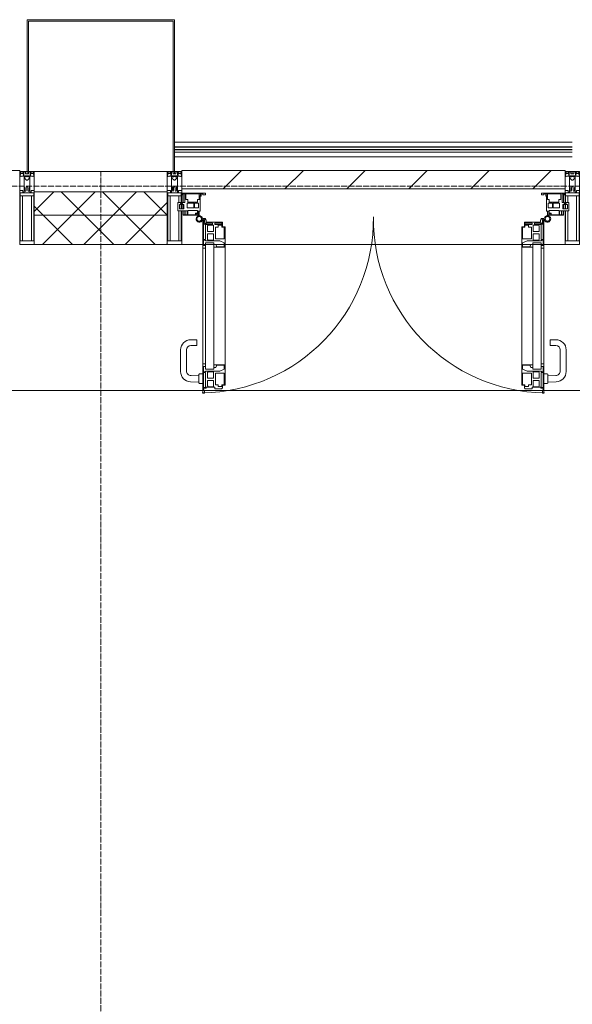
# Model space of a CAD drawing. Header units: millimetres. Extents: x 5617 to 183965, y 7718 to 172958.
# Tile 58 of 120: x 61247 to 63140, y 30297 to 33670. Entities that reach past the tile are written whole.
import ezdxf

# ---------------------------------------------------------------- set-up
doc = ezdxf.new("R2010")
doc.units = ezdxf.units.MM
doc.linetypes.add('ADSK_Линия сетки', pattern=[25, 20, -2.5, 0, -2.5])
doc.linetypes.add('Линия сетки', pattern=[25, 20, -2.5, 0, -2.5])
for name, color, linetype, lineweight in [('Двери', 7, 'Continuous', 18), ('Импосты витража', 7, 'Continuous', 18), ('Колонны', 7, 'Continuous', 18), ('Ограждение', 7, 'Continuous', 18), ('Оси', 7, 'Continuous', 9), ('Панели витража', 7, 'Continuous', 18), ('Перекрытия', 7, 'Continuous', 18), ('Поручни', 7, 'Continuous', 18), ('Стены разрез', 7, 'Continuous', 40), ('Стены штриховка', 7, 'Continuous', 40), ('Элементы узлов', 7, 'Continuous', 18)]:
    doc.layers.add(name, color=color, linetype=linetype, lineweight=lineweight)
pattern_1 = [(45, (0, 0), (-70.71068, 70.71068), []), (135, (0, 0), (-70.71068, -70.71068), [])]

# ---------------------------------------------------------------- blocks, each defined once
blk = doc.blocks.new('135_SLK_K4_AR_rvt-1-МКСС_К4_L05_18_600_')
at = {"layer": 'Перекрытия', "color": 254, "true_color": 0xcccccc}
for p, q in [((111900, 32400), (108200, 32400)), ((111904.2, 32400), (111902.1, 32400)), ((113062.4, 32400), (111905.1, 32400)), ((113065.4, 32400), (113063.3, 32400)), ((113250, 32400), (113067.5, 32400))]:
    blk.add_line(p, q, dxfattribs=at)
blk = doc.blocks.new('A_PAN_ALU_Door_Double - EXT_1_Double_EQ-7512148-МКСС_К4_L05_18_600_')
at = {"layer": 'Двери', "color": 254, "lineweight": 5, "true_color": 0xcccccc}
for p, q in [((-575.1, -160.7), (-585.4, -160.7)), ((-583.7, -164.2), (-583.7, -262.2)), ((-581.6, -179.2), (-581.6, -164.2)), ((-581.6, -164.2), (-578.6, -164.2)), ((-578.6, -164.2), (-578.6, -174.5)), ((-575.1, -165.6), (-575.1, -160.7)), ((-572.4, -165.6), (-575.1, -165.6)), ((-572.4, -173.3), (-572.4, -165.6)), ((572.4, -165.6), (575.1, -165.6)), ((572.4, -173.3), (572.4, -165.6)), ((575.1, -160.7), (585.4, -160.7)), ((575.1, -165.6), (575.1, -160.7)), ((581.6, -164.2), (578.6, -164.2)), ((578.6, -164.2), (578.6, -174.5)), ((581.6, -179.2), (581.6, -164.2)), ((583.7, -164.2), (583.7, -262.2)), ((-572.9, -179.2), (-581.6, -179.2)), ((-581.6, -233.4), (-581.6, -180.9)), ((-581.6, -180.9), (-574.6, -180.9)), ((-575.5, -177.5), (-551.3, -177.5)), ((-574.6, -180.9), (-574.6, -233.4)), ((-572.9, -182.2), (-572.9, -179.2)), ((-551.3, -182.2), (-572.9, -182.2)), ((-517.1, -173.3), (-572.4, -173.3)), ((-567.6, -186.7), (-566.1, -184)), ((-567.6, -205.7), (-567.6, -186.7)), ((-566.1, -184), (-547.7, -184)), ((-551.3, -177.5), (-551.3, -182.2)), ((-547.7, -184), (-547.7, -205.7)), ((-543.6, -182.2), (-543.6, -176.7)), ((-543.6, -176.7), (-518.6, -176.7)), ((-518.6, -182.2), (-543.6, -182.2)), ((-541.3, -230.6), (-541.3, -191)), ((-541.3, -191), (-531.2, -191)), ((-531.2, -191), (-531.2, -184.4)), ((-531.2, -184.4), (-518.8, -184.4)), ((-518.8, -184.4), (-518.8, -191)), ((-518.8, -191), (-510.6, -191)), ((-518.6, -176.7), (-518.6, -182.2)), ((-517.1, -189.3), (-517.1, -173.3)), ((-508.2, -189.3), (-517.1, -189.3)), ((-510.6, -191), (-510.6, -230.6)), ((-508.2, -259.2), (-508.2, -189.3)), ((508.2, -189.3), (517.1, -189.3)), ((508.2, -259.2), (508.2, -189.3)), ((510.6, -191), (510.6, -230.6)), ((518.8, -191), (510.6, -191)), ((517.1, -173.3), (572.4, -173.3)), ((517.1, -189.3), (517.1, -173.3)), ((518.6, -176.7), (518.6, -182.2)), ((543.6, -176.7), (518.6, -176.7)), ((518.6, -182.2), (543.6, -182.2)), ((518.8, -184.4), (518.8, -191)), ((531.2, -184.4), (518.8, -184.4)), ((531.2, -191), (531.2, -184.4)), ((541.3, -191), (531.2, -191)), ((541.3, -230.6), (541.3, -191)), ((543.6, -182.2), (543.6, -176.7)), ((547.7, -184), (547.7, -205.7)), ((566.1, -184), (547.7, -184)), ((551.3, -177.5), (551.3, -182.2)), ((575.5, -177.5), (551.3, -177.5)), ((551.3, -182.2), (572.9, -182.2)), ((567.6, -186.7), (566.1, -184)), ((567.6, -205.7), (567.6, -186.7)), ((572.9, -179.2), (581.6, -179.2)), ((572.9, -182.2), (572.9, -179.2)), ((574.6, -180.9), (574.6, -233.4)), ((581.6, -180.9), (574.6, -180.9)), ((581.6, -233.4), (581.6, -180.9)), ((-574.6, -233.4), (-581.6, -233.4)), ((-581.6, -253.1), (-581.6, -235.1)), ((-581.6, -235.1), (-575.4, -235.1)), ((-575.4, -235.1), (-575.4, -237.1)), ((-547.7, -205.7), (-567.6, -205.7)), ((-567.6, -232.6), (-567.6, -213.6)), ((-567.6, -213.6), (-547.7, -213.6)), ((-566.1, -235.3), (-567.6, -232.6)), ((-547.7, -235.3), (-566.1, -235.3)), ((-547.7, -213.6), (-547.7, -235.3)), ((-510.6, -230.6), (-541.3, -230.6)), ((510.6, -230.6), (541.3, -230.6)), ((547.7, -205.7), (567.6, -205.7)), ((567.6, -213.6), (547.7, -213.6)), ((547.7, -213.6), (547.7, -235.3)), ((547.7, -235.3), (566.1, -235.3)), ((566.1, -235.3), (567.6, -232.6)), ((567.6, -232.6), (567.6, -213.6)), ((574.6, -233.4), (581.6, -233.4)), ((575.4, -235.1), (575.4, -237.1)), ((581.6, -235.1), (575.4, -235.1)), ((581.6, -253.1), (581.6, -235.1)), ((-583.7, -244.2), (-583.7, -677.3)), ((-583.7, -262.2), (-574.6, -262.2)), ((-574.6, -253.1), (-581.6, -253.1)), ((-575.4, -237.1), (-526.4, -237.1)), ((-574.6, -244.2), (-546, -244.2)), ((-574.6, -244.2), (-574.6, -677.3)), ((-574.6, -262.2), (-574.6, -253.1)), ((-546, -677.3), (-546, -244.2)), ((-539.3, -249.6), (-546, -249.6)), ((-546, -249.6), (-546, -259.2)), ((-546, -259.2), (-508.2, -259.2)), ((-537.1, -255.7), (-539.3, -249.6)), ((-537.1, -257.7), (-537.1, -255.7)), ((-510.6, -257.7), (-537.1, -257.7)), ((-526.4, -237.1), (-510.6, -244.7)), ((-510.6, -244.7), (-510.6, -257.7)), ((-508.2, -662.3), (-508.2, -259.2)), ((546, -259.2), (508.2, -259.2)), ((508.2, -662.3), (508.2, -259.2)), ((526.4, -237.1), (510.6, -244.7)), ((510.6, -244.7), (510.6, -257.7)), ((510.6, -257.7), (537.1, -257.7)), ((575.4, -237.1), (526.4, -237.1)), ((537.1, -255.7), (539.3, -249.6)), ((537.1, -257.7), (537.1, -255.7)), ((539.3, -249.6), (546, -249.6)), ((546, -677.3), (546, -244.2)), ((574.6, -244.2), (546, -244.2)), ((546, -249.6), (546, -259.2)), ((574.6, -244.2), (574.6, -677.3)), ((574.6, -253.1), (581.6, -253.1)), ((574.6, -262.2), (574.6, -253.1)), ((583.7, -262.2), (574.6, -262.2)), ((583.7, -244.2), (583.7, -677.3)), ((-574.6, -659.3), (-583.7, -659.3)), ((-583.7, -659.3), (-583.7, -758.9)), ((-574.6, -659.3), (-583.7, -659.3)), ((-583.7, -659.3), (-583.7, -758.9)), ((-581.6, -686.5), (-581.6, -668.4)), ((-581.6, -668.4), (-574.6, -668.4)), ((-581.6, -686.5), (-581.6, -668.4)), ((-581.6, -668.4), (-574.6, -668.4)), ((-574.6, -668.4), (-574.6, -659.3)), ((-574.6, -668.4), (-574.6, -659.3)), ((-508.2, -662.3), (-546, -662.3)), ((-546, -662.3), (-546, -672)), ((-508.2, -662.3), (-546, -662.3)), ((-546, -662.3), (-546, -672)), ((-546, -672), (-539.3, -672)), ((-546, -672), (-539.3, -672)), ((-539.3, -672), (-537.1, -665.9)), ((-539.3, -672), (-537.1, -665.9)), ((-537.1, -665.9), (-537.1, -663.8)), ((-537.1, -663.8), (-510.6, -663.8)), ((-537.1, -665.9), (-537.1, -663.8)), ((-537.1, -663.8), (-510.6, -663.8)), ((-510.6, -663.8), (-510.6, -676.8)), ((-510.6, -663.8), (-510.6, -676.8)), ((-508.2, -732.3), (-508.2, -662.3)), ((-508.2, -732.3), (-508.2, -662.3)), ((508.2, -662.3), (546, -662.3)), ((508.2, -732.3), (508.2, -662.3)), ((508.2, -662.3), (546, -662.3)), ((508.2, -732.3), (508.2, -662.3)), ((510.6, -663.8), (510.6, -676.8)), ((537.1, -663.8), (510.6, -663.8)), ((510.6, -663.8), (510.6, -676.8)), ((537.1, -663.8), (510.6, -663.8)), ((537.1, -665.9), (537.1, -663.8)), ((537.1, -665.9), (537.1, -663.8)), ((539.3, -672), (537.1, -665.9)), ((539.3, -672), (537.1, -665.9)), ((546, -672), (539.3, -672)), ((546, -672), (539.3, -672)), ((546, -662.3), (546, -672)), ((546, -662.3), (546, -672)), ((574.6, -659.3), (583.7, -659.3)), ((574.6, -668.4), (574.6, -659.3)), ((574.6, -659.3), (583.7, -659.3)), ((574.6, -668.4), (574.6, -659.3)), ((581.6, -668.4), (574.6, -668.4)), ((581.6, -668.4), (574.6, -668.4)), ((581.6, -686.5), (581.6, -668.4)), ((581.6, -686.5), (581.6, -668.4)), ((583.7, -659.3), (583.7, -758.9)), ((583.7, -659.3), (583.7, -758.9)), ((-575.4, -686.5), (-581.6, -686.5)), ((-575.4, -686.5), (-581.6, -686.5)), ((-581.6, -740.6), (-581.6, -688.2)), ((-581.6, -688.2), (-574.6, -688.2)), ((-581.6, -740.6), (-581.6, -688.2)), ((-581.6, -688.2), (-574.6, -688.2)), ((-526.4, -684.5), (-575.4, -684.5)), ((-575.4, -684.5), (-575.4, -686.5)), ((-526.4, -684.5), (-575.4, -684.5)), ((-575.4, -684.5), (-575.4, -686.5)), ((-574.6, -677.3), (-546, -677.3)), ((-574.6, -688.2), (-574.6, -740.6)), ((-574.6, -688.2), (-574.6, -740.6)), ((-567.6, -688.9), (-566.1, -686.3)), ((-567.6, -688.9), (-566.1, -686.3)), ((-567.6, -708), (-567.6, -688.9)), ((-567.6, -708), (-567.6, -688.9)), ((-547.7, -708), (-567.6, -708)), ((-547.7, -708), (-567.6, -708)), ((-566.1, -686.3), (-547.7, -686.3)), ((-566.1, -686.3), (-547.7, -686.3)), ((-547.7, -686.3), (-547.7, -708)), ((-547.7, -686.3), (-547.7, -708)), ((-541.3, -730.5), (-541.3, -691)), ((-541.3, -691), (-510.6, -691)), ((-541.3, -730.5), (-541.3, -691)), ((-541.3, -691), (-510.6, -691)), ((-510.6, -676.8), (-526.4, -684.5)), ((-510.6, -676.8), (-526.4, -684.5)), ((-510.6, -691), (-510.6, -730.6)), ((-510.6, -691), (-510.6, -730.6)), ((510.6, -676.8), (526.4, -684.5)), ((510.6, -676.8), (526.4, -684.5)), ((541.3, -691), (510.6, -691)), ((510.6, -691), (510.6, -730.6)), ((541.3, -691), (510.6, -691)), ((510.6, -691), (510.6, -730.6)), ((526.4, -684.5), (575.4, -684.5)), ((526.4, -684.5), (575.4, -684.5)), ((541.3, -730.5), (541.3, -691)), ((541.3, -730.5), (541.3, -691)), ((574.6, -677.3), (546, -677.3)), ((547.7, -686.3), (547.7, -708)), ((566.1, -686.3), (547.7, -686.3)), ((547.7, -686.3), (547.7, -708)), ((566.1, -686.3), (547.7, -686.3)), ((547.7, -708), (567.6, -708)), ((547.7, -708), (567.6, -708)), ((567.6, -688.9), (566.1, -686.3)), ((567.6, -688.9), (566.1, -686.3)), ((567.6, -708), (567.6, -688.9)), ((567.6, -708), (567.6, -688.9)), ((581.6, -688.2), (574.6, -688.2)), ((574.6, -688.2), (574.6, -740.6)), ((581.6, -688.2), (574.6, -688.2)), ((574.6, -688.2), (574.6, -740.6)), ((575.4, -684.5), (575.4, -686.5)), ((575.4, -684.5), (575.4, -686.5)), ((575.4, -686.5), (581.6, -686.5)), ((575.4, -686.5), (581.6, -686.5)), ((581.6, -740.6), (581.6, -688.2)), ((581.6, -740.6), (581.6, -688.2)), ((-574.6, -740.6), (-581.6, -740.6)), ((-574.6, -740.6), (-581.6, -740.6)), ((-572.9, -742.3), (-572.9, -739.3)), ((-572.9, -739.3), (-543.6, -739.3)), ((-572.9, -742.3), (-572.9, -739.3)), ((-572.9, -739.3), (-543.6, -739.3)), ((-567.6, -734.8), (-567.6, -715.8)), ((-567.6, -715.8), (-547.7, -715.8)), ((-567.6, -734.8), (-567.6, -715.8)), ((-567.6, -715.8), (-547.7, -715.8)), ((-566.1, -737.5), (-567.6, -734.8)), ((-566.1, -737.5), (-567.6, -734.8)), ((-547.7, -737.5), (-566.1, -737.5)), ((-547.7, -737.5), (-566.1, -737.5)), ((-547.7, -715.8), (-547.7, -737.5)), ((-547.7, -715.8), (-547.7, -737.5)), ((-543.6, -739.3), (-543.6, -744.8)), ((-543.6, -739.3), (-543.6, -744.8)), ((-531.2, -730.5), (-541.3, -730.5)), ((-531.2, -730.5), (-541.3, -730.5)), ((-531.2, -737.1), (-531.2, -730.5)), ((-531.2, -737.1), (-531.2, -730.5)), ((-518.8, -737.1), (-531.2, -737.1)), ((-518.8, -737.1), (-531.2, -737.1)), ((-510.6, -730.6), (-518.8, -730.6)), ((-518.8, -730.6), (-518.8, -737.1)), ((-510.6, -730.6), (-518.8, -730.6)), ((-518.8, -730.6), (-518.8, -737.1)), ((-518.6, -744.8), (-518.6, -741.8)), ((-518.6, -741.8), (-517.1, -741.8)), ((-518.6, -744.8), (-518.6, -741.8)), ((-518.6, -741.8), (-517.1, -741.8)), ((-517.1, -741.8), (-517.1, -732.3)), ((-517.1, -732.3), (-508.2, -732.3)), ((-517.1, -741.8), (-517.1, -732.3)), ((-517.1, -732.3), (-508.2, -732.3)), ((517.1, -732.3), (508.2, -732.3)), ((517.1, -732.3), (508.2, -732.3)), ((510.6, -730.6), (518.8, -730.6)), ((510.6, -730.6), (518.8, -730.6)), ((517.1, -741.8), (517.1, -732.3)), ((517.1, -741.8), (517.1, -732.3)), ((518.6, -741.8), (517.1, -741.8)), ((518.6, -741.8), (517.1, -741.8)), ((518.6, -744.8), (518.6, -741.8)), ((518.6, -744.8), (518.6, -741.8)), ((518.8, -730.6), (518.8, -737.1)), ((518.8, -730.6), (518.8, -737.1)), ((518.8, -737.1), (531.2, -737.1)), ((518.8, -737.1), (531.2, -737.1)), ((531.2, -730.5), (541.3, -730.5)), ((531.2, -737.1), (531.2, -730.5)), ((531.2, -730.5), (541.3, -730.5)), ((531.2, -737.1), (531.2, -730.5)), ((543.6, -739.3), (543.6, -744.8)), ((572.9, -739.3), (543.6, -739.3)), ((543.6, -739.3), (543.6, -744.8)), ((572.9, -739.3), (543.6, -739.3)), ((567.6, -715.8), (547.7, -715.8)), ((547.7, -715.8), (547.7, -737.5)), ((567.6, -715.8), (547.7, -715.8)), ((547.7, -715.8), (547.7, -737.5)), ((547.7, -737.5), (566.1, -737.5)), ((547.7, -737.5), (566.1, -737.5)), ((566.1, -737.5), (567.6, -734.8)), ((566.1, -737.5), (567.6, -734.8)), ((567.6, -734.8), (567.6, -715.8)), ((567.6, -734.8), (567.6, -715.8)), ((572.9, -742.3), (572.9, -739.3)), ((572.9, -742.3), (572.9, -739.3)), ((574.6, -740.6), (581.6, -740.6)), ((574.6, -740.6), (581.6, -740.6)), ((-583.7, -758.9), (-578.6, -758.9)), ((-583.7, -758.9), (-578.6, -758.9)), ((-581.6, -750.3), (-581.6, -742.3)), ((-581.6, -742.3), (-572.9, -742.3)), ((-581.6, -750.3), (-581.6, -742.3)), ((-581.6, -742.3), (-572.9, -742.3)), ((-579.8, -750.3), (-581.6, -750.3)), ((-579.8, -750.3), (-581.6, -750.3)), ((-578.6, -748.9), (-579.8, -748.9)), ((-579.8, -748.9), (-579.8, -750.3)), ((-578.6, -748.9), (-579.8, -748.9)), ((-579.8, -748.9), (-579.8, -750.3)), ((-578.6, -758.9), (-578.6, -748.9)), ((-578.6, -758.9), (-578.6, -748.9)), ((-543.6, -744.8), (-518.6, -744.8)), ((-543.6, -744.8), (-518.6, -744.8)), ((543.6, -744.8), (518.6, -744.8)), ((543.6, -744.8), (518.6, -744.8)), ((581.6, -742.3), (572.9, -742.3)), ((581.6, -742.3), (572.9, -742.3)), ((578.6, -748.9), (579.8, -748.9)), ((578.6, -758.9), (578.6, -748.9)), ((578.6, -748.9), (579.8, -748.9)), ((578.6, -758.9), (578.6, -748.9)), ((583.7, -758.9), (578.6, -758.9)), ((583.7, -758.9), (578.6, -758.9)), ((579.8, -748.9), (579.8, -750.3)), ((579.8, -748.9), (579.8, -750.3)), ((579.8, -750.3), (581.6, -750.3)), ((579.8, -750.3), (581.6, -750.3)), ((581.6, -750.3), (581.6, -742.3)), ((581.6, -750.3), (581.6, -742.3))]:
    blk.add_line(p, q, dxfattribs=at)
at = {"layer": 'Двери', "color": 254, "lineweight": 5, "true_color": 0xe5e5e5}
for p, q in [((-625.1, -576.5), (-605.1, -576.5)), ((-605.1, -596.5), (-625.1, -596.5)), ((-605.1, -576.5), (-605.1, -596.5)), ((625.1, -576.5), (605.1, -576.5)), ((605.1, -576.5), (605.1, -596.5)), ((605.1, -596.5), (625.1, -596.5)), ((-660.1, -685.7), (-660.1, -611.5)), ((-640.1, -611.5), (-640.1, -683.8)), ((640.1, -611.5), (640.1, -683.8)), ((660.1, -685.7), (660.1, -611.5)), ((-624.5, -698.8), (-597.6, -697.7)), ((-597.6, -723.5), (-597.6, -696)), ((-595.1, -693.5), (-583.6, -693.5)), ((595.1, -693.5), (583.6, -693.5)), ((597.6, -723.5), (597.6, -696)), ((624.5, -698.8), (597.6, -697.7)), ((-597.6, -721.7), (-626.4, -720.7)), ((-583.6, -726), (-595.1, -726)), ((583.6, -726), (595.1, -726)), ((597.6, -721.7), (626.4, -720.7))]:
    blk.add_line(p, q, dxfattribs=at)
at = {"layer": 'Двери', "color": 254, "lineweight": 5, "true_color": 0xcccccc}
for centre, radius, start, end in [((-596.2, -162.7), 11, 9.9716, 343.953), ((-596.2, -162.6), 8, 90, 270), ((-596.2, -162.6), 8, 270, 90), ((-583.7, -166.3), 2.03, 90, 163.9279), ((583.7, -166.3), 2.03, 16.0721, 90), ((596.2, -162.7), 11, 196.047, 170.0284), ((596.2, -162.6), 8, 90, 270), ((596.2, -162.6), 8, 270, 90), ((-575.5, -174.5), 3, 180, 270), ((575.5, -174.5), 3, 270, 0)]:
    blk.add_arc(centre, radius, start, end, dxfattribs=at)
at = {"layer": 'Двери', "color": 254, "lineweight": 5, "true_color": 0xe5e5e5}
for centre, radius, start, end in [((-596.2, -162.6), 596.2, 270.9387, 0.704), ((596.2, -162.6), 596.2, 179.296, 269.0613), ((-625.1, -611.5), 35, 90, 180), ((-625.1, -611.5), 15, 90, 180), ((625.1, -611.5), 35, 0, 90), ((625.1, -611.5), 15, 0, 90), ((-625.1, -685.7), 35, 180, 267.8055), ((-625.1, -683.8), 15, 180, 272.1944), ((-595.1, -696), 2.5, 90, 180), ((595.1, -696), 2.5, 0, 90), ((625.1, -683.8), 15, 267.8056, 0), ((625.1, -685.7), 35, 272.1945, 0), ((-595.1, -723.5), 2.5, 180, 270), ((595.1, -723.5), 2.5, 270, 0)]:
    blk.add_arc(centre, radius, start, end, dxfattribs=at)
at = {"layer": 'Панели витража', "color": 254, "lineweight": 5, "true_color": 0xcccccc}
for p, q in [((-654.3, -79.5), (-654.3, -74.5)), ((-654.3, -74.5), (-575.3, -74.5)), ((-652.8, -79.5), (-654.3, -79.5)), ((-652.8, -76.7), (-652.8, -79.5)), ((-646.3, -76.7), (-652.8, -76.7)), ((-651.2, -76.7), (-651.2, -106.6)), ((-646.3, -106.6), (-646.3, -76.7)), ((-592, -76.3), (-642.4, -76.3)), ((-642.4, -76.3), (-642.4, -95.5)), ((-642.4, -95.5), (-635.3, -95.5)), ((-635.3, -95.5), (-635.3, -105)), ((-602.1, -95.5), (-595.8, -95.5)), ((-602.1, -105), (-602.1, -95.5)), ((-596.2, -95.5), (-596.2, -76.2)), ((-595.8, -89), (-595, -88.2)), ((-595.8, -95.5), (-595.8, -89)), ((-595, -83.1), (-592, -83.1)), ((-595, -88.2), (-595, -83.1)), ((-593.3, -84.8), (-593.3, -136.5)), ((-590.3, -84.8), (-593.3, -84.8)), ((-592, -83.1), (-592, -76.3)), ((-590.3, -76.5), (-590.3, -84.8)), ((-583.9, -76.5), (-590.3, -76.5)), ((-583.9, -79.5), (-583.9, -76.5)), ((-575.3, -79.5), (-583.9, -79.5)), ((-575.3, -74.5), (-575.3, -79.5)), ((575.3, -74.5), (654.3, -74.5)), ((575.3, -79.5), (575.3, -74.5)), ((583.9, -79.5), (575.3, -79.5)), ((583.9, -76.5), (583.9, -79.5)), ((590.3, -76.5), (583.9, -76.5)), ((590.3, -84.8), (590.3, -76.5)), ((593.3, -84.8), (590.3, -84.8)), ((592, -76.3), (592, -83.1)), ((642.4, -76.3), (592, -76.3)), ((592, -83.1), (595, -83.1)), ((593.3, -136.5), (593.3, -84.8)), ((595, -83.1), (595, -88.2)), ((595, -88.2), (595.8, -89)), ((595.8, -89), (595.8, -95.5)), ((595.8, -95.5), (602.1, -95.5)), ((596.2, -76.2), (596.2, -95.5)), ((602.1, -95.5), (602.1, -105)), ((635.3, -95.5), (642.4, -95.5)), ((635.3, -105), (635.3, -95.5)), ((642.4, -95.5), (642.4, -76.3)), ((646.3, -76.7), (646.3, -106.6)), ((652.8, -76.7), (646.3, -76.7)), ((651.2, -106.6), (651.2, -76.7)), ((652.8, -79.5), (652.8, -76.7)), ((654.3, -79.5), (652.8, -79.5)), ((654.3, -74.5), (654.3, -79.5)), ((-669.2, -106.6), (-660.2, -106.6)), ((-669.2, -135.1), (-669.2, -106.6)), ((-664.2, -113.4), (-664.2, -128.4)), ((-649.2, -113.4), (-664.2, -113.4)), ((-664.2, -128.4), (-649.2, -128.4)), ((-660.2, -106.6), (-660.2, -110.1)), ((-660.2, -110.1), (-653.3, -110.1)), ((-653.3, -106.6), (-646.3, -106.6)), ((-653.3, -110.1), (-653.3, -106.6)), ((-651.2, -113.4), (-651.2, -128.4)), ((-649.2, -128.4), (-649.2, -113.4)), ((-644.3, -134.5), (-644.3, -148.2)), ((-637.3, -134.5), (-644.3, -134.5)), ((-637.8, -108.8), (-637.8, -125)), ((-615.2, -108.8), (-637.8, -108.8)), ((-637.8, -125), (-615.2, -125)), ((-637.3, -148.2), (-637.3, -134.5)), ((-635.9, -134.2), (-635.9, -148.4)), ((-601.9, -134.2), (-635.9, -134.2)), ((-635.3, -105), (-602.1, -105)), ((-615.2, -125), (-615.2, -108.8)), ((-613, -108.8), (-613, -125)), ((-598.7, -108.8), (-613, -108.8)), ((-613, -125), (-598.7, -125)), ((-601.9, -142.8), (-601.9, -134.2)), ((-598.7, -125), (-598.7, -108.8)), ((598.7, -108.8), (598.7, -125)), ((613, -108.8), (598.7, -108.8)), ((598.7, -125), (613, -125)), ((635.9, -134.2), (601.9, -134.2)), ((601.9, -134.2), (601.9, -142.8)), ((602.1, -105), (635.3, -105)), ((613, -125), (613, -108.8)), ((615.2, -108.8), (615.2, -125)), ((637.8, -108.8), (615.2, -108.8)), ((615.2, -125), (637.8, -125)), ((635.9, -148.4), (635.9, -134.2)), ((637.3, -134.5), (637.3, -148.2)), ((644.3, -134.5), (637.3, -134.5)), ((637.8, -125), (637.8, -108.8)), ((644.3, -148.2), (644.3, -134.5)), ((646.3, -106.6), (653.3, -106.6)), ((649.2, -113.4), (649.2, -128.4)), ((664.2, -113.4), (649.2, -113.4)), ((649.2, -128.4), (664.2, -128.4)), ((651.2, -128.4), (651.2, -113.4)), ((653.3, -106.6), (653.3, -110.1)), ((653.3, -110.1), (660.2, -110.1)), ((660.2, -106.6), (669.2, -106.6)), ((660.2, -110.1), (660.2, -106.6)), ((664.2, -128.4), (664.2, -113.4)), ((669.2, -106.6), (669.2, -135.1)), ((-645.9, -135.1), (-669.2, -135.1)), ((-651.2, -135.1), (-651.2, -148.5)), ((-651.2, -148.5), (-645.9, -148.5)), ((-651.2, -150), (-651.2, -148.5)), ((-600.3, -150), (-651.2, -150)), ((-645.9, -148.5), (-645.9, -135.1)), ((-644.3, -148.2), (-637.3, -148.2)), ((-635.9, -148.4), (-608.9, -148.4)), ((-608.9, -142.8), (-601.9, -142.8)), ((-608.9, -148.4), (-608.9, -142.8)), ((-607.5, -144.4), (-607.5, -148.7)), ((-601.5, -144.4), (-607.5, -144.4)), ((-607.5, -148.7), (-601.5, -148.7)), ((-601.5, -148.7), (-601.5, -144.4)), ((-600.3, -136.5), (-600.3, -150)), ((-593.3, -136.5), (-600.3, -136.5)), ((-600.3, -150), (-596.2, -150)), ((-596.2, -150), (-596.2, -136.5)), ((600.3, -136.5), (593.3, -136.5)), ((596.2, -136.5), (596.2, -150)), ((596.2, -150), (600.3, -150)), ((600.3, -150), (600.3, -136.5)), ((651.2, -150), (600.3, -150)), ((601.5, -144.4), (601.5, -148.7)), ((607.5, -144.4), (601.5, -144.4)), ((601.5, -148.7), (607.5, -148.7)), ((601.9, -142.8), (608.9, -142.8)), ((607.5, -148.7), (607.5, -144.4)), ((608.9, -142.8), (608.9, -148.4)), ((608.9, -148.4), (635.9, -148.4)), ((637.3, -148.2), (644.3, -148.2)), ((645.9, -135.1), (645.9, -148.5)), ((669.2, -135.1), (645.9, -135.1)), ((645.9, -148.5), (651.2, -148.5)), ((651.2, -148.5), (651.2, -135.1)), ((651.2, -148.5), (651.2, -150))]:
    blk.add_line(p, q, dxfattribs=at)
blk = doc.blocks.new('Rectangular Mullion - R_InvisibleFrame_50Wx250H-7195305-МКСС_К4_L05_18_600_')
at = {"layer": 'Импосты витража', "color": 254, "lineweight": 5, "true_color": 0xcccccc}
for p, q in [((132872.5, 33090), (131560, 33090)), ((131632.5, 32900), (131560, 32900)), ((131670.3, 32900), (131634.6, 32900)), ((131705.7, 32900), (131677.1, 32900)), ((132724.5, 32900), (131708, 32900)), ((132755.4, 32900), (132726.8, 32900)), ((132797.9, 32900), (132762.2, 32900)), ((132872.5, 32900), (132800, 32900))]:
    blk.add_line(p, q, dxfattribs=at)
blk = doc.blocks.new('Rectangular Mullion - 50Wx250H-2623690-МКСС_К4_L05_18_600_')
at = {"layer": 'Элементы узлов', "color": 254, "lineweight": 5, "true_color": 0xcccccc}
for p, q in [((-25, 65.2), (-25, 250)), ((-25, 250), (0, 250)), ((-23, 237.3), (0, 237.3)), ((-23, 237.3), (-23, 73.6)), ((-14.9, 84), (-14.9, 237.3)), ((25, 250), (0, 250)), ((23, 237.3), (0, 237.3)), ((14.9, 84), (14.9, 237.3)), ((23, 237.3), (23, 73.6)), ((25, 65.2), (25, 250)), ((0, 84), (-23, 84)), ((-0.5, 73.6), (-23, 73.6)), ((-14, 71.3), (-14, 65.2)), ((-10, 71.3), (-14, 71.3)), ((-10, 53), (-10, 71.3)), ((0, 84), (23, 84)), ((0.5, 73.6), (23, 73.6)), ((10, 71.3), (14, 71.3)), ((10, 53), (10, 71.3)), ((14, 71.3), (14, 65.2)), ((-14, 65.2), (-25, 65.2)), ((-8.7, 53), (-10, 53)), ((-10, 53), (-10, 17)), ((-8.7, 53), (-7, 54.7)), ((-7, 65.2), (-5.9, 67.3)), ((-7, 65.2), (-7, 54.7)), ((-4.1, 67.3), (-5.9, 67.3)), ((-4.1, 67.3), (-2.9, 65.1)), ((-2.9, 65.1), (-2.9, 54.6)), ((-1.3, 53), (-2.9, 54.6)), ((0, 53), (-1.3, 53)), ((0, 53), (1.3, 53)), ((1.3, 53), (2.9, 54.6)), ((4.1, 67.3), (2.9, 65.1)), ((2.9, 65.1), (2.9, 54.6)), ((4.1, 67.3), (5.9, 67.3)), ((7, 65.2), (5.9, 67.3)), ((7, 65.2), (7, 54.7)), ((8.7, 53), (7, 54.7)), ((8.7, 53), (10, 53)), ((10, 53), (10, 17)), ((14, 65.2), (25, 65.2)), ((-23.8, 14.6), (-25, 14.2)), ((-25, 0), (-25, 14.2)), ((-22.3, 17), (-23.8, 17)), ((-23.8, 17), (-23.8, 14.6)), ((-22.5, 10.6), (-23.8, 14.6)), ((-22.5, 10.6), (-23.7, 9.9)), ((-23.7, 1.3), (-23.7, 9.9)), ((-23.7, 1.3), (-11.8, 1.3)), ((-23.2, 10.2), (-22.5, 8)), ((-22.5, 8), (-22.5, 4.5)), ((-21.3, 4.5), (-22.5, 4.5)), ((-22.3, 17), (-22.3, 16)), ((-22.3, 16), (-21.3, 16)), ((-19, 17.6), (-21.3, 16)), ((-21.3, 4.5), (-21.3, 6.5)), ((-21.3, 6.5), (-14.2, 6.5)), ((-18.4, 16.6), (-19, 17.6)), ((-7.4, 16.6), (-18.4, 16.6)), ((-14.2, 6.5), (-14.2, 4.5)), ((-13.2, 4.5), (-14.2, 4.5)), ((-13.2, 4.5), (-12.2, 7.2)), ((-12.7, 7.6), (-11.3, 11.4)), ((-12.7, 7.6), (-11.8, 6.9)), ((-12.2, 9), (-12.2, 14.8)), ((-12.2, 14.8), (0, 14.8)), ((-11.8, 1.3), (-11.8, 6.9)), ((-10.5, 11.2), (-11.3, 11.4)), ((-10.5, 1.5), (-10.5, 11.2)), ((-4.8, 1.5), (-10.5, 1.5)), ((-10, 17), (-7.5, 17)), ((-8.5, 23), (-1.5, 30)), ((-8.5, 18.5), (-8.5, 23)), ((-7.5, 18.5), (-8.5, 18.5)), ((-7.5, 17), (-7.5, 18.5)), ((-7.4, 18), (-7.4, 16.6)), ((-2.6, 18), (-7.4, 18)), ((0, 8), (-4.8, 8)), ((-4.8, 1.5), (-4.8, 8)), ((-2.6, 18), (-2.6, 16.8)), ((-2.6, 16.8), (0, 16.8)), ((-1.5, 30), (0, 30)), ((1.5, 30), (0, 30)), ((2.6, 16.8), (0, 16.8)), ((0, 14.8), (0, 16.8)), ((0, 14.8), (0, 16.8)), ((12.2, 14.8), (0, 14.8)), ((0, 0), (0, 8)), ((0, 8), (4.8, 8)), ((0, 0), (0, 8)), ((8.5, 23), (1.5, 30)), ((2.6, 18), (2.6, 16.8)), ((2.6, 18), (7.4, 18)), ((4.8, 1.5), (4.8, 8)), ((4.8, 1.5), (10.5, 1.5)), ((7.4, 18), (7.4, 16.6)), ((7.4, 16.6), (18.4, 16.6)), ((7.5, 18.5), (8.5, 18.5)), ((7.5, 17), (7.5, 18.5)), ((10, 17), (7.5, 17)), ((8.5, 18.5), (8.5, 23)), ((10.5, 11.2), (11.3, 11.4)), ((10.5, 1.5), (10.5, 11.2)), ((12.7, 7.6), (11.3, 11.4)), ((12.7, 7.6), (11.8, 6.9)), ((11.8, 1.3), (11.8, 6.9)), ((23.7, 1.3), (11.8, 1.3)), ((12.2, 9), (12.2, 14.8)), ((13.2, 4.5), (12.2, 7.2)), ((13.2, 4.5), (14.2, 4.5)), ((21.3, 6.5), (14.2, 6.5)), ((14.2, 6.5), (14.2, 4.5)), ((18.4, 16.6), (19, 17.6)), ((19, 17.6), (21.3, 16)), ((22.3, 16), (21.3, 16)), ((21.3, 4.5), (21.3, 6.5)), ((21.3, 4.5), (22.5, 4.5)), ((22.3, 17), (22.3, 16)), ((22.3, 17), (23.8, 17)), ((22.5, 10.6), (23.8, 14.6)), ((22.5, 10.6), (23.7, 9.9)), ((23.2, 10.2), (22.5, 8)), ((22.5, 8), (22.5, 4.5)), ((23.7, 1.3), (23.7, 9.9)), ((23.8, 17), (23.8, 14.6)), ((23.8, 14.6), (25, 14.2)), ((25, 0), (25, 14.2)), ((-25, 0), (0, 0)), ((25, 0), (0, 0))]:
    blk.add_line(p, q, dxfattribs=at)
for centre, start, end in [((-0.5, 73.1), 360, 90), ((0.5, 73.1), 90, 180)]:
    blk.add_arc(centre, 0.5, start, end, dxfattribs=at)
blk = doc.blocks.new('Rectangular Mullion - R_StandardFrame_50Wx250H-V63-МКСС_К4_L05_18_600_')
at = {"layer": 'Импосты витража', "color": 254, "lineweight": 5, "true_color": 0xcccccc}
for p, q in [((-25, 0), (-25, 250)), ((-25, 250), (25, 250)), ((25, 250), (25, 0)), ((0, 0), (-25, 0)), ((25, 0), (5, 0))]:
    blk.add_line(p, q, dxfattribs=at)
blk = doc.blocks.new('Rectangular Mullion - 50Wx250H-V48-МКСС_К4_L05_18_600_')
at = {"layer": 'Элементы узлов', "color": 254, "lineweight": 5, "true_color": 0xcccccc}
for p, q in [((-25, 65.2), (-25, 250)), ((-25, 250), (0, 250)), ((-23, 237.3), (0, 237.3)), ((-23, 237.3), (-23, 73.6)), ((-14.9, 84), (-14.9, 237.3)), ((25, 250), (0, 250)), ((23, 237.3), (0, 237.3)), ((14.9, 135.1), (14.9, 237.3)), ((23, 237.3), (23, 135.1)), ((25, 135.1), (25, 250)), ((14.9, 84), (14.9, 106.6)), ((23, 128.4), (23, 113.4)), ((23, 110.1), (23, 73.6)), ((25, 113.4), (25, 128.4)), ((25, 65.2), (25, 110.1)), ((0, 84), (-23, 84)), ((-0.5, 73.6), (-23, 73.6)), ((-14, 71.3), (-14, 65.2)), ((-10, 71.3), (-14, 71.3)), ((-10, 53), (-10, 71.3)), ((0, 84), (23, 84)), ((0.5, 73.6), (23, 73.6)), ((10, 71.3), (14, 71.3)), ((10, 53), (10, 71.3)), ((14, 71.3), (14, 65.2)), ((-14, 65.2), (-25, 65.2)), ((-8.7, 53), (-10, 53)), ((-10, 53), (-10, 17)), ((-8.7, 53), (-7, 54.7)), ((-7, 65.2), (-5.9, 67.3)), ((-7, 65.2), (-7, 54.7)), ((-4.1, 67.3), (-5.9, 67.3)), ((-4.1, 67.3), (-2.9, 65.1)), ((-2.9, 65.1), (-2.9, 54.6)), ((-1.3, 53), (-2.9, 54.6)), ((0, 53), (-1.3, 53)), ((0, 53), (1.3, 53)), ((1.3, 53), (2.9, 54.6)), ((4.1, 67.3), (2.9, 65.1)), ((2.9, 65.1), (2.9, 54.6)), ((4.1, 67.3), (5.9, 67.3)), ((7, 65.2), (5.9, 67.3)), ((7, 65.2), (7, 54.7)), ((8.7, 53), (7, 54.7)), ((8.7, 53), (10, 53)), ((10, 53), (10, 17)), ((14, 65.2), (25, 65.2)), ((-23.8, 14.6), (-25, 14.2)), ((-25, 0), (-25, 14.2)), ((-22.3, 17), (-23.8, 17)), ((-23.8, 17), (-23.8, 14.6)), ((-22.5, 10.6), (-23.8, 14.6)), ((-22.5, 10.6), (-23.7, 9.9)), ((-23.7, 1.3), (-23.7, 9.9)), ((-23.7, 1.3), (-11.8, 1.3)), ((-23.2, 10.2), (-22.5, 8)), ((-22.5, 8), (-22.5, 4.5)), ((-21.3, 4.5), (-22.5, 4.5)), ((-22.3, 17), (-22.3, 16)), ((-22.3, 16), (-21.3, 16)), ((-19, 17.6), (-21.3, 16)), ((-21.3, 4.5), (-21.3, 6.5)), ((-21.3, 6.5), (-14.2, 6.5)), ((-18.4, 16.6), (-19, 17.6)), ((-7.4, 16.6), (-18.4, 16.6)), ((-14.2, 6.5), (-14.2, 4.5)), ((-13.2, 4.5), (-14.2, 4.5)), ((-13.2, 4.5), (-12.2, 7.2)), ((-12.7, 7.6), (-11.3, 11.4)), ((-12.7, 7.6), (-11.8, 6.9)), ((-12.2, 9), (-12.2, 14.8)), ((-12.2, 14.8), (0, 14.8)), ((-11.8, 1.3), (-11.8, 6.9)), ((-10.5, 11.2), (-11.3, 11.4)), ((-10.5, 1.5), (-10.5, 11.2)), ((-4.8, 1.5), (-10.5, 1.5)), ((-10, 17), (-7.5, 17)), ((-8.5, 23), (-1.5, 30)), ((-8.5, 18.5), (-8.5, 23)), ((-7.5, 18.5), (-8.5, 18.5)), ((-7.5, 17), (-7.5, 18.5)), ((-7.4, 18), (-7.4, 16.6)), ((-2.6, 18), (-7.4, 18)), ((0, 8), (-4.8, 8)), ((-4.8, 1.5), (-4.8, 8)), ((-2.6, 18), (-2.6, 16.8)), ((-2.6, 16.8), (0, 16.8)), ((-1.5, 30), (0, 30)), ((1.5, 30), (0, 30)), ((2.6, 16.8), (0, 16.8)), ((0, 14.8), (0, 16.8)), ((0, 14.8), (0, 16.8)), ((12.2, 14.8), (0, 14.8)), ((0, 0), (0, 8)), ((0, 8), (4.8, 8)), ((0, 0), (0, 8)), ((8.5, 23), (1.5, 30)), ((2.6, 18), (2.6, 16.8)), ((2.6, 18), (7.4, 18)), ((4.8, 1.5), (4.8, 8)), ((4.8, 1.5), (10.5, 1.5)), ((7.4, 18), (7.4, 16.6)), ((7.4, 16.6), (18.4, 16.6)), ((7.5, 18.5), (8.5, 18.5)), ((7.5, 17), (7.5, 18.5)), ((10, 17), (7.5, 17)), ((8.5, 18.5), (8.5, 23)), ((10.5, 11.2), (11.3, 11.4)), ((10.5, 1.5), (10.5, 11.2)), ((12.7, 7.6), (11.3, 11.4)), ((12.7, 7.6), (11.8, 6.9)), ((11.8, 1.3), (11.8, 6.9)), ((23.7, 1.3), (11.8, 1.3)), ((12.2, 9), (12.2, 14.8)), ((13.2, 4.5), (12.2, 7.2)), ((13.2, 4.5), (14.2, 4.5)), ((21.3, 6.5), (14.2, 6.5)), ((14.2, 6.5), (14.2, 4.5)), ((18.4, 16.6), (19, 17.6)), ((19, 17.6), (21.3, 16)), ((22.3, 16), (21.3, 16)), ((21.3, 4.5), (21.3, 6.5)), ((21.3, 4.5), (22.5, 4.5)), ((22.3, 17), (22.3, 16)), ((22.3, 17), (23.8, 17)), ((22.5, 10.6), (23.8, 14.6)), ((22.5, 10.6), (23.7, 9.9)), ((23.2, 10.2), (22.5, 8)), ((22.5, 8), (22.5, 4.5)), ((23.7, 1.3), (23.7, 9.9)), ((23.8, 17), (23.8, 14.6)), ((23.8, 14.6), (25, 14.2)), ((25, 0), (25, 14.2)), ((-25, 0), (0, 0)), ((25, 0), (0, 0))]:
    blk.add_line(p, q, dxfattribs=at)
for centre, start, end in [((-0.5, 73.1), 360, 90), ((0.5, 73.1), 90, 180)]:
    blk.add_arc(centre, 0.5, start, end, dxfattribs=at)
blk = doc.blocks.new('Rectangular Mullion - R_StandardFrame_50Wx250H-V64-МКСС_К4_L05_18_600_')
at = {"layer": 'Импосты витража', "color": 254, "lineweight": 5, "true_color": 0xcccccc}
for p, q in [((-25, 0), (-25, 250)), ((-25, 250), (25, 250)), ((25, 250), (25, 135.1)), ((25, 128.4), (25, 113.4)), ((25, 110.1), (25, 0)), ((-5, 0), (-25, 0)), ((25, 0), (0, 0))]:
    blk.add_line(p, q, dxfattribs=at)
blk = doc.blocks.new('Rectangular Mullion - 50Wx250H-V49-МКСС_К4_L05_18_600_')
at = {"layer": 'Элементы узлов', "color": 254, "lineweight": 5, "true_color": 0xcccccc}
for p, q in [((-25, 135.1), (-25, 250)), ((-25, 250), (0, 250)), ((-23, 237.3), (0, 237.3)), ((-23, 237.3), (-23, 135.1)), ((-14.9, 135.1), (-14.9, 237.3)), ((25, 250), (0, 250)), ((23, 237.3), (0, 237.3)), ((14.9, 84), (14.9, 237.3)), ((23, 237.3), (23, 73.6)), ((25, 65.2), (25, 250)), ((-25, 113.4), (-25, 128.4)), ((-25, 65.2), (-25, 110.1)), ((-23, 128.4), (-23, 113.4)), ((-23, 110.1), (-23, 73.6)), ((-14.9, 84), (-14.9, 106.6)), ((0, 84), (-23, 84)), ((-0.5, 73.6), (-23, 73.6)), ((-14, 71.3), (-14, 65.2)), ((-10, 71.3), (-14, 71.3)), ((-10, 53), (-10, 71.3)), ((0, 84), (23, 84)), ((0.5, 73.6), (23, 73.6)), ((10, 71.3), (14, 71.3)), ((10, 53), (10, 71.3)), ((14, 71.3), (14, 65.2)), ((-14, 65.2), (-25, 65.2)), ((-8.7, 53), (-10, 53)), ((-10, 53), (-10, 17)), ((-8.7, 53), (-7, 54.7)), ((-7, 65.2), (-5.9, 67.3)), ((-7, 65.2), (-7, 54.7)), ((-4.1, 67.3), (-5.9, 67.3)), ((-4.1, 67.3), (-2.9, 65.1)), ((-2.9, 65.1), (-2.9, 54.6)), ((-1.3, 53), (-2.9, 54.6)), ((0, 53), (-1.3, 53)), ((0, 53), (1.3, 53)), ((1.3, 53), (2.9, 54.6)), ((4.1, 67.3), (2.9, 65.1)), ((2.9, 65.1), (2.9, 54.6)), ((4.1, 67.3), (5.9, 67.3)), ((7, 65.2), (5.9, 67.3)), ((7, 65.2), (7, 54.7)), ((8.7, 53), (7, 54.7)), ((8.7, 53), (10, 53)), ((10, 53), (10, 17)), ((14, 65.2), (25, 65.2)), ((-23.8, 14.6), (-25, 14.2)), ((-25, 0), (-25, 14.2)), ((-22.3, 17), (-23.8, 17)), ((-23.8, 17), (-23.8, 14.6)), ((-22.5, 10.6), (-23.8, 14.6)), ((-22.5, 10.6), (-23.7, 9.9)), ((-23.7, 1.3), (-23.7, 9.9)), ((-23.7, 1.3), (-11.8, 1.3)), ((-23.2, 10.2), (-22.5, 8)), ((-22.5, 8), (-22.5, 4.5)), ((-21.3, 4.5), (-22.5, 4.5)), ((-22.3, 17), (-22.3, 16)), ((-22.3, 16), (-21.3, 16)), ((-19, 17.6), (-21.3, 16)), ((-21.3, 4.5), (-21.3, 6.5)), ((-21.3, 6.5), (-14.2, 6.5)), ((-18.4, 16.6), (-19, 17.6)), ((-7.4, 16.6), (-18.4, 16.6)), ((-14.2, 6.5), (-14.2, 4.5)), ((-13.2, 4.5), (-14.2, 4.5)), ((-13.2, 4.5), (-12.2, 7.2)), ((-12.7, 7.6), (-11.3, 11.4)), ((-12.7, 7.6), (-11.8, 6.9)), ((-12.2, 9), (-12.2, 14.8)), ((-12.2, 14.8), (0, 14.8)), ((-11.8, 1.3), (-11.8, 6.9)), ((-10.5, 11.2), (-11.3, 11.4)), ((-10.5, 1.5), (-10.5, 11.2)), ((-4.8, 1.5), (-10.5, 1.5)), ((-10, 17), (-7.5, 17)), ((-8.5, 23), (-1.5, 30)), ((-8.5, 18.5), (-8.5, 23)), ((-7.5, 18.5), (-8.5, 18.5)), ((-7.5, 17), (-7.5, 18.5)), ((-7.4, 18), (-7.4, 16.6)), ((-2.6, 18), (-7.4, 18)), ((0, 8), (-4.8, 8)), ((-4.8, 1.5), (-4.8, 8)), ((-2.6, 18), (-2.6, 16.8)), ((-2.6, 16.8), (0, 16.8)), ((-1.5, 30), (0, 30)), ((1.5, 30), (0, 30)), ((2.6, 16.8), (0, 16.8)), ((0, 14.8), (0, 16.8)), ((0, 14.8), (0, 16.8)), ((12.2, 14.8), (0, 14.8)), ((0, 0), (0, 8)), ((0, 8), (4.8, 8)), ((0, 0), (0, 8)), ((8.5, 23), (1.5, 30)), ((2.6, 18), (2.6, 16.8)), ((2.6, 18), (7.4, 18)), ((4.8, 1.5), (4.8, 8)), ((4.8, 1.5), (10.5, 1.5)), ((7.4, 18), (7.4, 16.6)), ((7.4, 16.6), (18.4, 16.6)), ((7.5, 18.5), (8.5, 18.5)), ((7.5, 17), (7.5, 18.5)), ((10, 17), (7.5, 17)), ((8.5, 18.5), (8.5, 23)), ((10.5, 11.2), (11.3, 11.4)), ((10.5, 1.5), (10.5, 11.2)), ((12.7, 7.6), (11.3, 11.4)), ((12.7, 7.6), (11.8, 6.9)), ((11.8, 1.3), (11.8, 6.9)), ((23.7, 1.3), (11.8, 1.3)), ((12.2, 9), (12.2, 14.8)), ((13.2, 4.5), (12.2, 7.2)), ((13.2, 4.5), (14.2, 4.5)), ((21.3, 6.5), (14.2, 6.5)), ((14.2, 6.5), (14.2, 4.5)), ((18.4, 16.6), (19, 17.6)), ((19, 17.6), (21.3, 16)), ((22.3, 16), (21.3, 16)), ((21.3, 4.5), (21.3, 6.5)), ((21.3, 4.5), (22.5, 4.5)), ((22.3, 17), (22.3, 16)), ((22.3, 17), (23.8, 17)), ((22.5, 10.6), (23.8, 14.6)), ((22.5, 10.6), (23.7, 9.9)), ((23.2, 10.2), (22.5, 8)), ((22.5, 8), (22.5, 4.5)), ((23.7, 1.3), (23.7, 9.9)), ((23.8, 17), (23.8, 14.6)), ((23.8, 14.6), (25, 14.2)), ((25, 0), (25, 14.2)), ((-25, 0), (0, 0)), ((25, 0), (0, 0))]:
    blk.add_line(p, q, dxfattribs=at)
for centre, start, end in [((-0.5, 73.1), 360, 90), ((0.5, 73.1), 90, 180)]:
    blk.add_arc(centre, 0.5, start, end, dxfattribs=at)
blk = doc.blocks.new('Rectangular Mullion - R_StandardFrame_50Wx250H-7511672-МКСС_К4_L05_18_600_')
at = {"layer": 'Импосты витража', "color": 254, "lineweight": 5, "true_color": 0xcccccc}
for p, q in [((-25, 135.1), (-25, 250)), ((-25, 250), (25, 250)), ((25, 250), (25, 0)), ((-25, 113.4), (-25, 128.4)), ((-25, 0), (-25, 110.1)), ((0, 0), (-25, 0)), ((25, 0), (5, 0))]:
    blk.add_line(p, q, dxfattribs=at)
blk = doc.blocks.new('Ограждение - Ограждение-5884029-МКСС_К4_L05_18_600_')
at = {"layer": 'Поручни', "color": 254, "lineweight": 5, "true_color": 0xcccccc}
for p, q in [((30415, 17850), (29052.5, 17850)), ((30415, 17834), (29052.5, 17834)), ((30415, 17833.5), (29052.5, 17833.5)), ((30415, 17825.5), (29052.5, 17825.5)), ((30415, 17824.5), (29052.5, 17824.5)), ((30415, 17816.5), (29052.5, 17816.5)), ((30415, 17816), (29052.5, 17816)), ((29052.5, 17800), (30415, 17800))]:
    blk.add_line(p, q, dxfattribs=at)
blk = doc.blocks.new('A_SLK_PAN_Type1 - Прямой тип панели-6538010-МКСС_К4_L05_18_600_')
at = {"layer": 'Колонны', "color": 254, "lineweight": 5, "true_color": 0xcccccc}
for p, q in [((-247.5, 0), (-252.5, 0)), ((-252.5, 0), (-252.5, -520)), ((-247.5, -515), (-247.5, 0)), ((227.5, 0), (-227.5, 0)), ((247.5, 0), (247.5, -515)), ((252.5, 0), (247.5, 0)), ((252.5, -520), (252.5, 0)), ((-252.5, -520), (252.5, -520)), ((247.5, -515), (-247.5, -515))]:
    blk.add_line(p, q, dxfattribs=at)
blk = doc.blocks.new('A_PAN_VentilationGrill - Горизонтальные_Стекло-V87-МКСС_К4_L05_18_600_')
at = {"layer": 'Панели витража', "lineweight": 5, "true_color": 0xcccccc}
h = blk.add_hatch(dxfattribs=at)
h.set_pattern_fill('FP_25', color=254, style=0, pattern_type=2)
h.set_pattern_definition([(45, (-110616.25, -33150), (-106.06602, 106.06602), [])])
h.paths.add_polyline_path([(656.2, -60), (656.2, -55), (-656.2, -55), (-656.2, -60), (149.8, -60)])
h.paths.add_polyline_path([(149.8, 0), (656.2, 0), (656.2, 3), (-656.2, 3), (-656.2, 0)])
at = {"layer": 'Панели витража', "color": 254, "lineweight": 5, "true_color": 0xcccccc}
for p, q in [((-656.2, 3), (656.2, 3)), ((-656.2, 0), (-656.2, 3)), ((656.2, 3), (656.2, 0))]:
    blk.add_line(p, q, dxfattribs=at)
blk = doc.blocks.new('A_PAN_VentilationGrill - Горизонтальные_Стекло-V88-МКСС_К4_L05_18_600_')
at = {"layer": 'Панели витража', "lineweight": 5, "true_color": 0xcccccc}
h = blk.add_hatch(dxfattribs=at)
h.set_pattern_fill('FP_26', color=254, style=0, pattern_type=2)
h.set_pattern_definition([(45, (-112483.75, -33150), (-106.06602, 106.06602), [])])
h.paths.add_polyline_path([(596.2, -60), (656.2, -60), (656.2, 3), (-656.2, 3), (-656.2, -60), (486, -60)])
at = {"layer": 'Панели витража', "color": 254, "lineweight": 5, "true_color": 0xcccccc}
for p, q in [((-656.2, 3), (656.2, 3)), ((-656.2, 0), (-656.2, 3)), ((656.2, 3), (656.2, 0))]:
    blk.add_line(p, q, dxfattribs=at)
blk = doc.blocks.new('135_SLK_K4_AR_FCD_rvt-1-МКСС_К4_L05_18_600_')
at = {"layer": 'Стены разрез', "lineweight": 5, "true_color": 0xcccccc}
h = blk.add_hatch(dxfattribs=at)
h.set_pattern_fill('FP_4', color=254, style=0, pattern_type=2)
h.set_pattern_definition(pattern_1)
h.paths.add_polyline_path([(111322.5, 33000), (111777.5, 33000), (111777.5, 33080), (111322.5, 33080)])
h = blk.add_hatch(dxfattribs=at)
h.set_pattern_fill('FP_4', color=254, style=0, pattern_type=2)
h.set_pattern_definition(pattern_1)
h.paths.add_polyline_path([(111777.5, 32900), (111777.5, 33000), (111322.5, 33000), (111322.5, 32900), (111647.5, 32900)])
at = {"layer": 'Стены разрез', "color": 254, "lineweight": 9, "true_color": 0xcccccc}
for p, q in [((111777.5, 33080), (111322.5, 33080)), ((111322.5, 33080), (111322.5, 32900)), ((111777.5, 32900), (111777.5, 33080)), ((111322.5, 32900), (111777.5, 32900))]:
    blk.add_line(p, q, dxfattribs=at)
at = {"layer": 'Стены штриховка', "color": 254, "lineweight": 9, "true_color": 0xcccccc}
blk.add_line((111777.5, 33000), (111322.5, 33000), dxfattribs=at)
at = {"layer": 'Импосты витража', "color": 254, "lineweight": 5, "true_color": 0xcccccc, "extrusion": (0, 0, -1), "rotation": 180}
for name, p in [('Rectangular Mullion - 50Wx250H-2623690-МКСС_К4_L05_18_600_', (-111297.5, 33150)), ('Rectangular Mullion - R_StandardFrame_50Wx250H-V63-МКСС_К4_L05_18_600_', (-111297.5, 33150)), ('Rectangular Mullion - 50Wx250H-V48-МКСС_К4_L05_18_600_', (-111802.5, 33150)), ('Rectangular Mullion - R_StandardFrame_50Wx250H-V64-МКСС_К4_L05_18_600_', (-111802.5, 33150)), ('Rectangular Mullion - 50Wx250H-V49-МКСС_К4_L05_18_600_', (-113165, 33150)), ('Rectangular Mullion - R_StandardFrame_50Wx250H-7511672-МКСС_К4_L05_18_600_', (-113165, 33150))]:
    blk.add_blockref(name, p, dxfattribs=at)
at = {"layer": 'Импосты витража', "color": 254, "lineweight": 5, "true_color": 0xcccccc}
blk.add_blockref('Rectangular Mullion - R_InvisibleFrame_50Wx250H-7195305-МКСС_К4_L05_18_600_', (-19732.5, 0), dxfattribs=at)
at = {"layer": 'Колонны', "color": 254, "lineweight": 5, "true_color": 0xcccccc, "rotation": 180}
blk.add_blockref('A_SLK_PAN_Type1 - Прямой тип панели-6538010-МКСС_К4_L05_18_600_', (111550, 33150), dxfattribs=at)
at = {"layer": 'Ограждение', "color": 254, "lineweight": 5, "true_color": 0xcccccc}
blk.add_blockref('Ограждение - Ограждение-5884029-МКСС_К4_L05_18_600_', (82750, 15400), dxfattribs=at)
at = {"layer": 'Панели витража', "color": 254, "lineweight": 5, "true_color": 0xcccccc}
for name, p in [('A_PAN_VentilationGrill - Горизонтальные_Стекло-V87-МКСС_К4_L05_18_600_', (110616.3, 33150)), ('A_PAN_VentilationGrill - Горизонтальные_Стекло-V88-МКСС_К4_L05_18_600_', (112483.8, 33150)), ('A_PAN_ALU_Door_Double - EXT_1_Double_EQ-7512148-МКСС_К4_L05_18_600_', (112483.8, 33150))]:
    blk.add_blockref(name, p, dxfattribs=at)

msp = doc.modelspace()

# ---------------------------------------------------------------- linework, layer by layer
at = {"layer": 'Оси', "linetype": 'Линия сетки'}
msp.add_line((61524.8, 12025.7), (61524.8, 33150), dxfattribs=at)
at = {"layer": 'Оси', "linetype": 'ADSK_Линия сетки'}
msp.add_line((86966.3, 33100), (26901, 33100), dxfattribs=at)

# ---------------------------------------------------------------- block references
at = {"lineweight": 5}
for name in ['135_SLK_K4_AR_FCD_rvt-1-МКСС_К4_L05_18_600_', '135_SLK_K4_AR_rvt-1-МКСС_К4_L05_18_600_']:
    msp.add_blockref(name, (-50025.2, 0), dxfattribs=at)

doc.saveas('drawing.dxf')
